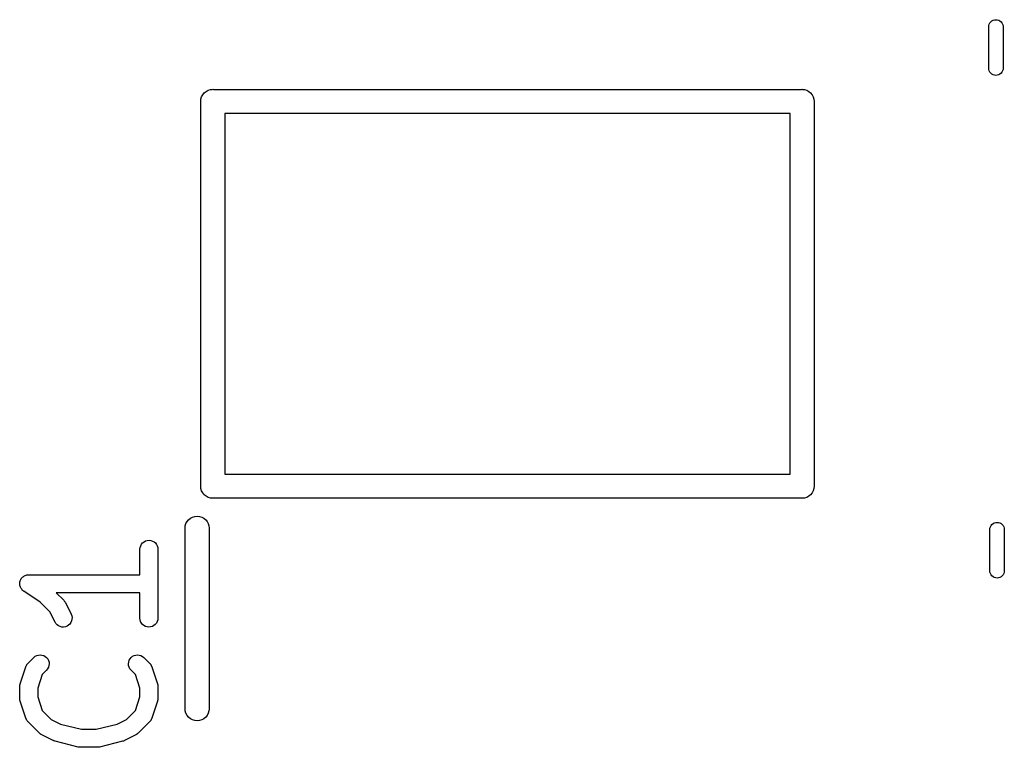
# Model space of a CAD drawing. Extents: x 0.02 to 3.89, y 0.07 to 3.88.
# Tile 122 of 172: x 3.17 to 3.49, y 1.81 to 2.05. Entities that reach past the tile are written whole.
import ezdxf

# ---------------------------------------------------------------- set-up
doc = ezdxf.new("R2010")
doc.units = 0
doc.header["$MEASUREMENT"] = 0
doc.layers.add('BLACK', color=7, linetype='CONTINUOUS')

msp = doc.modelspace()

# ---------------------------------------------------------------- linework, layer by layer
at = {"layer": 'BLACK', "linetype": 'CONTINUOUS'}
for p, q in [((3.48275, 2.04681), (3.48289, 2.04726)), ((3.48289, 2.04726), (3.48311, 2.04767)), ((3.48311, 2.04767), (3.4834, 2.04803)), ((3.4834, 2.04803), (3.48376, 2.04832)), ((3.48376, 2.04832), (3.48417, 2.04854)), ((3.48417, 2.04854), (3.48462, 2.04868)), ((3.48462, 2.04868), (3.48508, 2.04872)), ((3.48508, 2.04872), (3.48554, 2.04868)), ((3.48554, 2.04868), (3.48599, 2.04854)), ((3.48599, 2.04854), (3.4864, 2.04832)), ((3.4864, 2.04832), (3.48676, 2.04803)), ((3.48676, 2.04803), (3.48705, 2.04767)), ((3.48705, 2.04767), (3.48727, 2.04726)), ((3.48727, 2.04726), (3.48741, 2.04681)), ((3.48272, 2.04647), (3.48275, 2.04681)), ((3.48272, 2.03275), (3.48272, 2.04647)), ((3.48741, 2.04681), (3.48744, 2.04647)), ((3.48744, 2.04647), (3.48744, 2.03275)), ((3.48275, 2.0324), (3.48272, 2.03275)), ((3.48289, 2.03196), (3.48275, 2.0324)), ((3.48311, 2.03154), (3.48289, 2.03196)), ((3.4834, 2.03119), (3.48311, 2.03154)), ((3.48376, 2.03089), (3.4834, 2.03119)), ((3.48417, 2.03067), (3.48376, 2.03089)), ((3.4864, 2.03089), (3.48599, 2.03067)), ((3.48676, 2.03119), (3.4864, 2.03089)), ((3.48705, 2.03154), (3.48676, 2.03119)), ((3.48727, 2.03196), (3.48705, 2.03154)), ((3.48741, 2.0324), (3.48727, 2.03196)), ((3.48744, 2.03275), (3.48741, 2.0324)), ((3.48462, 2.03054), (3.48417, 2.03067)), ((3.48508, 2.03049), (3.48462, 2.03054)), ((3.48554, 2.03054), (3.48508, 2.03049)), ((3.48599, 2.03067), (3.48554, 2.03054)), ((3.22541, 2.02417), (3.2259, 2.02477)), ((3.2259, 2.02477), (3.2265, 2.02526)), ((3.2265, 2.02526), (3.22719, 2.02562)), ((3.22719, 2.02562), (3.22793, 2.02585)), ((3.22793, 2.02585), (3.22851, 2.02591)), ((3.22851, 2.02591), (3.2287, 2.02592)), ((3.2287, 2.02592), (3.22889, 2.02591)), ((3.22889, 2.02591), (3.42142, 2.02591)), ((3.42142, 2.02591), (3.42161, 2.02592)), ((3.42161, 2.02592), (3.42181, 2.02591)), ((3.42181, 2.02591), (3.42239, 2.02585)), ((3.42239, 2.02585), (3.42313, 2.02562)), ((3.42313, 2.02562), (3.42381, 2.02526)), ((3.42381, 2.02526), (3.42441, 2.02477)), ((3.42441, 2.02477), (3.4249, 2.02417)), ((3.22474, 2.02197), (3.22482, 2.02274)), ((3.22476, 2.02178), (3.22474, 2.02197)), ((3.22476, 1.89618), (3.22476, 2.02178)), ((3.22482, 2.02274), (3.22505, 2.02348)), ((3.22505, 2.02348), (3.22541, 2.02417)), ((3.4249, 2.02417), (3.42527, 2.02348)), ((3.42527, 2.02348), (3.42549, 2.02274)), ((3.42549, 2.02274), (3.42557, 2.02197)), ((3.42557, 2.02197), (3.42555, 2.02178)), ((3.42555, 2.02178), (3.42555, 1.89618)), ((3.23264, 2.01803), (3.23264, 1.89992)), ((3.41768, 2.01803), (3.23264, 2.01803)), ((3.41768, 1.89992), (3.41768, 2.01803)), ((3.23264, 1.89992), (3.41768, 1.89992)), ((3.22474, 1.89598), (3.22476, 1.89618)), ((3.22482, 1.89521), (3.22474, 1.89598)), ((3.42557, 1.89598), (3.42549, 1.89521)), ((3.42555, 1.89618), (3.42557, 1.89598)), ((3.22505, 1.89447), (3.22482, 1.89521)), ((3.22541, 1.89379), (3.22505, 1.89447)), ((3.22578, 1.89334), (3.22541, 1.89379)), ((3.2259, 1.89319), (3.22578, 1.89334)), ((3.2265, 1.89269), (3.2259, 1.89319)), ((3.22719, 1.89233), (3.2265, 1.89269)), ((3.22793, 1.8921), (3.22719, 1.89233)), ((3.42313, 1.89233), (3.42239, 1.8921)), ((3.42381, 1.89269), (3.42313, 1.89233)), ((3.42441, 1.89319), (3.42381, 1.89269)), ((3.4249, 1.89379), (3.42441, 1.89319)), ((3.42527, 1.89447), (3.4249, 1.89379)), ((3.42549, 1.89521), (3.42527, 1.89447)), ((3.2287, 1.89203), (3.22793, 1.8921)), ((3.22889, 1.89205), (3.2287, 1.89203)), ((3.42142, 1.89205), (3.22889, 1.89205)), ((3.42161, 1.89203), (3.42142, 1.89205)), ((3.42181, 1.89205), (3.42161, 1.89203)), ((3.42239, 1.8921), (3.42181, 1.89205)), ((3.22138, 1.88549), (3.22207, 1.88586)), ((3.22207, 1.88586), (3.22281, 1.88608)), ((3.22281, 1.88608), (3.22358, 1.88616)), ((3.22358, 1.88616), (3.22435, 1.88608)), ((3.22435, 1.88608), (3.2251, 1.88586)), ((3.2251, 1.88586), (3.22578, 1.88549)), ((3.21965, 1.8824), (3.2197, 1.88298)), ((3.2197, 1.88298), (3.21993, 1.88372)), ((3.21993, 1.88372), (3.22029, 1.8844)), ((3.22029, 1.8844), (3.22079, 1.885)), ((3.22079, 1.885), (3.22138, 1.88549)), ((3.22578, 1.88549), (3.22638, 1.885)), ((3.22638, 1.885), (3.22687, 1.8844)), ((3.22687, 1.8844), (3.22724, 1.88372)), ((3.22724, 1.88372), (3.22746, 1.88298)), ((3.22746, 1.88298), (3.22752, 1.8824)), ((3.48314, 1.88221), (3.48328, 1.88265)), ((3.48328, 1.88265), (3.4835, 1.88306)), ((3.4835, 1.88306), (3.48379, 1.88342)), ((3.48379, 1.88342), (3.48415, 1.88372)), ((3.48415, 1.88372), (3.48456, 1.88394)), ((3.48456, 1.88394), (3.48501, 1.88407)), ((3.48501, 1.88407), (3.48547, 1.88412)), ((3.48547, 1.88412), (3.48594, 1.88407)), ((3.48594, 1.88407), (3.48638, 1.88394)), ((3.48638, 1.88394), (3.48679, 1.88372)), ((3.48679, 1.88372), (3.48715, 1.88342)), ((3.48715, 1.88342), (3.48745, 1.88306)), ((3.48745, 1.88306), (3.48767, 1.88265)), ((3.48767, 1.88265), (3.4878, 1.88221)), ((3.21965, 1.82296), (3.21965, 1.8824)), ((3.22752, 1.8824), (3.22752, 1.82296)), ((3.48311, 1.88186), (3.48314, 1.88221)), ((3.48311, 1.86814), (3.48311, 1.88186)), ((3.4878, 1.88221), (3.48783, 1.88186)), ((3.48783, 1.88186), (3.48783, 1.86814)), ((3.20492, 1.87592), (3.2051, 1.87647)), ((3.2051, 1.87647), (3.20537, 1.87698)), ((3.20537, 1.87698), (3.20574, 1.87742)), ((3.20574, 1.87742), (3.20619, 1.87778)), ((3.20619, 1.87778), (3.2067, 1.87805)), ((3.2067, 1.87805), (3.20726, 1.87821)), ((3.20726, 1.87821), (3.20783, 1.87826)), ((3.20783, 1.87826), (3.2084, 1.8782)), ((3.2084, 1.8782), (3.20895, 1.87803)), ((3.20895, 1.87803), (3.20946, 1.87776)), ((3.20946, 1.87776), (3.20991, 1.87739)), ((3.20991, 1.87739), (3.21027, 1.87694)), ((3.21027, 1.87694), (3.21054, 1.87643)), ((3.21054, 1.87643), (3.21071, 1.87588)), ((3.20486, 1.87535), (3.20492, 1.87592)), ((3.20486, 1.87531), (3.20486, 1.87535)), ((3.20486, 1.86701), (3.20486, 1.87531)), ((3.21071, 1.87588), (3.21076, 1.87531)), ((3.21076, 1.87531), (3.21076, 1.85281)), ((3.16659, 1.86634), (3.16681, 1.86652)), ((3.16681, 1.86652), (3.16707, 1.86666)), ((3.16681, 1.86652), (3.16681, 1.86652)), ((3.16681, 1.86652), (3.16681, 1.86652)), ((3.16707, 1.86666), (3.16731, 1.86679)), ((3.16731, 1.86679), (3.16732, 1.86679)), ((3.16732, 1.86679), (3.16759, 1.86687)), ((3.16732, 1.86679), (3.16732, 1.86679)), ((3.16759, 1.86687), (3.16787, 1.86696)), ((3.16787, 1.86696), (3.16816, 1.86698)), ((3.16787, 1.86696), (3.16787, 1.86696)), ((3.16787, 1.86696), (3.16787, 1.86696)), ((3.16816, 1.86698), (3.16844, 1.86701)), ((3.16844, 1.86701), (3.20486, 1.86701)), ((3.48314, 1.86779), (3.48311, 1.86814)), ((3.48328, 1.86735), (3.48314, 1.86779)), ((3.4835, 1.86694), (3.48328, 1.86735)), ((3.48379, 1.86658), (3.4835, 1.86694)), ((3.48415, 1.86628), (3.48379, 1.86658)), ((3.48715, 1.86658), (3.48679, 1.86628)), ((3.48745, 1.86694), (3.48715, 1.86658)), ((3.48767, 1.86735), (3.48745, 1.86694)), ((3.4878, 1.86779), (3.48767, 1.86735)), ((3.48783, 1.86814), (3.4878, 1.86779)), ((3.16549, 1.86408), (3.16552, 1.86437)), ((3.16551, 1.86378), (3.16549, 1.86408)), ((3.16549, 1.86408), (3.16549, 1.86408)), ((3.16549, 1.86408), (3.16549, 1.86408)), ((3.16554, 1.86351), (3.16551, 1.86378)), ((3.16552, 1.86437), (3.16555, 1.86465)), ((3.16562, 1.86323), (3.16554, 1.86351)), ((3.16554, 1.86351), (3.16554, 1.86351)), ((3.16554, 1.86351), (3.16554, 1.86351)), ((3.16555, 1.86466), (3.16564, 1.86495)), ((3.16555, 1.86465), (3.16555, 1.86466)), ((3.16555, 1.86465), (3.16555, 1.86465)), ((3.1657, 1.86296), (3.16562, 1.86323)), ((3.16564, 1.86495), (3.16572, 1.8652)), ((3.16572, 1.86521), (3.16586, 1.86546)), ((3.16572, 1.8652), (3.16572, 1.86521)), ((3.16572, 1.86521), (3.16572, 1.86521)), ((3.16586, 1.86546), (3.16599, 1.86571)), ((3.16599, 1.86571), (3.16618, 1.86593)), ((3.16599, 1.86571), (3.16599, 1.86571)), ((3.16599, 1.86571), (3.16599, 1.86571)), ((3.16618, 1.86593), (3.16636, 1.86615)), ((3.16636, 1.86616), (3.16659, 1.86634)), ((3.16636, 1.86615), (3.16636, 1.86616)), ((3.16636, 1.86616), (3.16636, 1.86616)), ((3.48456, 1.86606), (3.48415, 1.86628)), ((3.48501, 1.86593), (3.48456, 1.86606)), ((3.48547, 1.86588), (3.48501, 1.86593)), ((3.48594, 1.86593), (3.48547, 1.86588)), ((3.48638, 1.86606), (3.48594, 1.86593)), ((3.48679, 1.86628), (3.48638, 1.86606)), ((3.1657, 1.86295), (3.1657, 1.86296)), ((3.16583, 1.86272), (3.1657, 1.86295)), ((3.1657, 1.86295), (3.1657, 1.86295)), ((3.16597, 1.86245), (3.16583, 1.86272)), ((3.16597, 1.86244), (3.16597, 1.86245)), ((3.16615, 1.86222), (3.16597, 1.86244)), ((3.16597, 1.86244), (3.16597, 1.86244)), ((3.16633, 1.862), (3.16615, 1.86222)), ((3.16633, 1.86199), (3.16633, 1.862)), ((3.16655, 1.86181), (3.16633, 1.86199)), ((3.16633, 1.86199), (3.16633, 1.86199)), ((3.16677, 1.86163), (3.16655, 1.86181)), ((3.16677, 1.86162), (3.16677, 1.86163)), ((3.1668, 1.8616), (3.16677, 1.86162)), ((3.16677, 1.86162), (3.16677, 1.86162)), ((3.16677, 1.86162), (3.16677, 1.86162)), ((3.17218, 1.85801), (3.1668, 1.8616)), ((3.20486, 1.86111), (3.17744, 1.86111)), ((3.17744, 1.86111), (3.1799, 1.85865)), ((3.20486, 1.85281), (3.20486, 1.86111)), ((3.17539, 1.85481), (3.17218, 1.85801)), ((3.1799, 1.85865), (3.17993, 1.85862)), ((3.17993, 1.85862), (3.18003, 1.85849)), ((3.18003, 1.85849), (3.18015, 1.85837)), ((3.18015, 1.85837), (3.18021, 1.85826)), ((3.18021, 1.85826), (3.18029, 1.85817)), ((3.18029, 1.85817), (3.18037, 1.85802)), ((3.18037, 1.85802), (3.18046, 1.85788)), ((3.18046, 1.85788), (3.18233, 1.85413)), ((3.17705, 1.85149), (3.17539, 1.85481)), ((3.18233, 1.85413), (3.18235, 1.85409)), ((3.18235, 1.85409), (3.18255, 1.85355)), ((3.18255, 1.85355), (3.18264, 1.85298)), ((3.17735, 1.851), (3.17705, 1.85149)), ((3.17775, 1.85058), (3.17735, 1.851)), ((3.17822, 1.85025), (3.17775, 1.85058)), ((3.17875, 1.85001), (3.17822, 1.85025)), ((3.18148, 1.85046), (3.18099, 1.85016)), ((3.1819, 1.85086), (3.18148, 1.85046)), ((3.18224, 1.85132), (3.1819, 1.85086)), ((3.18248, 1.85185), (3.18224, 1.85132)), ((3.18261, 1.85241), (3.18248, 1.85185)), ((3.18264, 1.85298), (3.18261, 1.85241)), ((3.20491, 1.85224), (3.20486, 1.85281)), ((3.20508, 1.85169), (3.20491, 1.85224)), ((3.20535, 1.85118), (3.20508, 1.85169)), ((3.20572, 1.85073), (3.20535, 1.85118)), ((3.20616, 1.85036), (3.20572, 1.85073)), ((3.20667, 1.85009), (3.20616, 1.85036)), ((3.20943, 1.85034), (3.20892, 1.85007)), ((3.20988, 1.8507), (3.20943, 1.85034)), ((3.21025, 1.85114), (3.20988, 1.8507)), ((3.21052, 1.85165), (3.21025, 1.85114)), ((3.2107, 1.8522), (3.21052, 1.85165)), ((3.21076, 1.85277), (3.2107, 1.8522)), ((3.21076, 1.85281), (3.21076, 1.85277)), ((3.17931, 1.84988), (3.17875, 1.85001)), ((3.17988, 1.84986), (3.17931, 1.84988)), ((3.18045, 1.84996), (3.17988, 1.84986)), ((3.18099, 1.85016), (3.18045, 1.84996)), ((3.20722, 1.84992), (3.20667, 1.85009)), ((3.20779, 1.84986), (3.20722, 1.84992)), ((3.20836, 1.84991), (3.20779, 1.84986)), ((3.20892, 1.85007), (3.20836, 1.84991)), ((3.17109, 1.84055), (3.17165, 1.84071)), ((3.17165, 1.84071), (3.17222, 1.84076)), ((3.17222, 1.84076), (3.17279, 1.8407)), ((3.17279, 1.8407), (3.17334, 1.84053)), ((3.20295, 1.84055), (3.2035, 1.84071)), ((3.2035, 1.84071), (3.20407, 1.84076)), ((3.20407, 1.84076), (3.20464, 1.84071)), ((3.20464, 1.84071), (3.2052, 1.84054)), ((3.16768, 1.83725), (3.16777, 1.83743)), ((3.16777, 1.83743), (3.16782, 1.8375)), ((3.16782, 1.8375), (3.16786, 1.83758)), ((3.16786, 1.83758), (3.16799, 1.83774)), ((3.16799, 1.83774), (3.16811, 1.8379)), ((3.16811, 1.8379), (3.16817, 1.83796)), ((3.16817, 1.83796), (3.16823, 1.83803)), ((3.16823, 1.83803), (3.1701, 1.8399)), ((3.1701, 1.8399), (3.17013, 1.83993)), ((3.17013, 1.83993), (3.17058, 1.84029)), ((3.17058, 1.84029), (3.17109, 1.84055)), ((3.17334, 1.84053), (3.17385, 1.84025)), ((3.17385, 1.84025), (3.17429, 1.83989)), ((3.17429, 1.83989), (3.17465, 1.83944)), ((3.17465, 1.83944), (3.17492, 1.83893)), ((3.17492, 1.83893), (3.17509, 1.83838)), ((3.17514, 1.8378), (3.17508, 1.83723)), ((3.17509, 1.83838), (3.17514, 1.8378)), ((3.20111, 1.83784), (3.20117, 1.83842)), ((3.20116, 1.83727), (3.20111, 1.83784)), ((3.20117, 1.83842), (3.20134, 1.83897)), ((3.20134, 1.83897), (3.20162, 1.83947)), ((3.20162, 1.83947), (3.20199, 1.83991)), ((3.20199, 1.83991), (3.20244, 1.84028)), ((3.20244, 1.84028), (3.20295, 1.84055)), ((3.2052, 1.84054), (3.2057, 1.84027)), ((3.2057, 1.84027), (3.20615, 1.8399)), ((3.20615, 1.8399), (3.20802, 1.83803)), ((3.20802, 1.83803), (3.20805, 1.838)), ((3.20805, 1.838), (3.20811, 1.83793)), ((3.20811, 1.83793), (3.20817, 1.83787)), ((3.20817, 1.83787), (3.20829, 1.8377)), ((3.20829, 1.8377), (3.20841, 1.83755)), ((3.20841, 1.83755), (3.20845, 1.83747)), ((3.20845, 1.83747), (3.2085, 1.8374)), ((3.2085, 1.8374), (3.20858, 1.83721)), ((3.16564, 1.83125), (3.16751, 1.83687)), ((3.16751, 1.83687), (3.16753, 1.83691)), ((3.16753, 1.83691), (3.16756, 1.83699)), ((3.16756, 1.83699), (3.16759, 1.83707)), ((3.16759, 1.83707), (3.16768, 1.83725)), ((3.1729, 1.83434), (3.17139, 1.82983)), ((3.17428, 1.83572), (3.1729, 1.83434)), ((3.17464, 1.83617), (3.17428, 1.83572)), ((3.17492, 1.83668), (3.17464, 1.83617)), ((3.17508, 1.83723), (3.17492, 1.83668)), ((3.20132, 1.83672), (3.20116, 1.83727)), ((3.20158, 1.8362), (3.20132, 1.83672)), ((3.20194, 1.83575), (3.20158, 1.8362)), ((3.20197, 1.83572), (3.20194, 1.83575)), ((3.20335, 1.83434), (3.20197, 1.83572)), ((3.20486, 1.82983), (3.20335, 1.83434)), ((3.20858, 1.83721), (3.20868, 1.83703)), ((3.20868, 1.83703), (3.2087, 1.83695)), ((3.2087, 1.83695), (3.20874, 1.83687)), ((3.20874, 1.83687), (3.21061, 1.83125)), ((3.16554, 1.8308), (3.16555, 1.83093)), ((3.16555, 1.83093), (3.1656, 1.83109)), ((3.1656, 1.83109), (3.16564, 1.83125)), ((3.21061, 1.83125), (3.21062, 1.83121)), ((3.21062, 1.83121), (3.21066, 1.83105)), ((3.21066, 1.83105), (3.21071, 1.83089)), ((3.16549, 1.83035), (3.16551, 1.83052)), ((3.16549, 1.83031), (3.16549, 1.83035)), ((3.16549, 1.82656), (3.16549, 1.83031)), ((3.16551, 1.83068), (3.16554, 1.8308)), ((3.16551, 1.83052), (3.16551, 1.83068)), ((3.17139, 1.82983), (3.17139, 1.82704)), ((3.20486, 1.82704), (3.20486, 1.82983)), ((3.21071, 1.83089), (3.21072, 1.83076)), ((3.21072, 1.83076), (3.21074, 1.83064)), ((3.21074, 1.83064), (3.21075, 1.83048)), ((3.21075, 1.83048), (3.21076, 1.83031)), ((3.21076, 1.83031), (3.21076, 1.82656)), ((3.1655, 1.8264), (3.16549, 1.82656)), ((3.16551, 1.82623), (3.1655, 1.8264)), ((3.16553, 1.82611), (3.16551, 1.82623)), ((3.16554, 1.82599), (3.16553, 1.82611)), ((3.16559, 1.82583), (3.16554, 1.82599)), ((3.16563, 1.82567), (3.16559, 1.82583)), ((3.16564, 1.82563), (3.16563, 1.82567)), ((3.16751, 1.82001), (3.16564, 1.82563)), ((3.17139, 1.82704), (3.1729, 1.82253)), ((3.20335, 1.82253), (3.20486, 1.82704)), ((3.21061, 1.82563), (3.20874, 1.82001)), ((3.21065, 1.82579), (3.21061, 1.82563)), ((3.2107, 1.82595), (3.21065, 1.82579)), ((3.21071, 1.82607), (3.2107, 1.82595)), ((3.21074, 1.82619), (3.21071, 1.82607)), ((3.21076, 1.82652), (3.21074, 1.82636)), ((3.21074, 1.82636), (3.21074, 1.82619)), ((3.21076, 1.82656), (3.21076, 1.82652)), ((3.1729, 1.82253), (3.17581, 1.81962)), ((3.20044, 1.81962), (3.20335, 1.82253)), ((3.2197, 1.82238), (3.21965, 1.82296)), ((3.21993, 1.82164), (3.2197, 1.82238)), ((3.22029, 1.82095), (3.21993, 1.82164)), ((3.22724, 1.82164), (3.22687, 1.82095)), ((3.22746, 1.82238), (3.22724, 1.82164)), ((3.22752, 1.82296), (3.22746, 1.82238)), ((3.16755, 1.81993), (3.16751, 1.82001)), ((3.16757, 1.81984), (3.16755, 1.81993)), ((3.16767, 1.81966), (3.16757, 1.81984)), ((3.16775, 1.81948), (3.16767, 1.81966)), ((3.1678, 1.81941), (3.16775, 1.81948)), ((3.16784, 1.81933), (3.1678, 1.81941)), ((3.16796, 1.81917), (3.16784, 1.81933)), ((3.16808, 1.81901), (3.16796, 1.81917)), ((3.16814, 1.81895), (3.16808, 1.81901)), ((3.1682, 1.81888), (3.16814, 1.81895)), ((3.16823, 1.81885), (3.1682, 1.81888)), ((3.17198, 1.8151), (3.16823, 1.81885)), ((3.17581, 1.81962), (3.17884, 1.8181)), ((3.17884, 1.8181), (3.18568, 1.81639)), ((3.19057, 1.81639), (3.19741, 1.8181)), ((3.19741, 1.8181), (3.20044, 1.81962)), ((3.20802, 1.81885), (3.20427, 1.8151)), ((3.20808, 1.81892), (3.20802, 1.81885)), ((3.20814, 1.81898), (3.20808, 1.81892)), ((3.20826, 1.81914), (3.20814, 1.81898)), ((3.20839, 1.8193), (3.20826, 1.81914)), ((3.20843, 1.81937), (3.20839, 1.8193)), ((3.20848, 1.81944), (3.20843, 1.81937)), ((3.20857, 1.81963), (3.20848, 1.81944)), ((3.20866, 1.8198), (3.20857, 1.81963)), ((3.20869, 1.81989), (3.20866, 1.8198)), ((3.20872, 1.81997), (3.20869, 1.81989)), ((3.20874, 1.82001), (3.20872, 1.81997)), ((3.22079, 1.82035), (3.22029, 1.82095)), ((3.22138, 1.81986), (3.22079, 1.82035)), ((3.22207, 1.81949), (3.22138, 1.81986)), ((3.22281, 1.81927), (3.22207, 1.81949)), ((3.22358, 1.81919), (3.22281, 1.81927)), ((3.22435, 1.81927), (3.22358, 1.81919)), ((3.2251, 1.81949), (3.22435, 1.81927)), ((3.22578, 1.81986), (3.2251, 1.81949)), ((3.22638, 1.82035), (3.22578, 1.81986)), ((3.22687, 1.82095), (3.22638, 1.82035)), ((3.1721, 1.815), (3.17198, 1.8151)), ((3.17222, 1.81488), (3.1721, 1.815)), ((3.17233, 1.81481), (3.17222, 1.81488)), ((3.17242, 1.81474), (3.17233, 1.81481)), ((3.18568, 1.81639), (3.19057, 1.81639)), ((3.20389, 1.81479), (3.20379, 1.81471)), ((3.20399, 1.81486), (3.20389, 1.81479)), ((3.20411, 1.81497), (3.20399, 1.81486)), ((3.20424, 1.81507), (3.20411, 1.81497)), ((3.20427, 1.8151), (3.20424, 1.81507)), ((3.17257, 1.81466), (3.17242, 1.81474)), ((3.17271, 1.81457), (3.17257, 1.81466)), ((3.17274, 1.81455), (3.17271, 1.81457)), ((3.17649, 1.81267), (3.17274, 1.81455)), ((3.17651, 1.81267), (3.17649, 1.81267)), ((3.17652, 1.81266), (3.17651, 1.81267)), ((3.17677, 1.81257), (3.17652, 1.81266)), ((3.17703, 1.81247), (3.17677, 1.81257)), ((3.17705, 1.81247), (3.17703, 1.81247)), ((3.17706, 1.81246), (3.17705, 1.81247)), ((3.1771, 1.81245), (3.17706, 1.81246)), ((3.1846, 1.81058), (3.1771, 1.81245)), ((3.19915, 1.81245), (3.19165, 1.81058)), ((3.19917, 1.81245), (3.19915, 1.81245)), ((3.19918, 1.81246), (3.19917, 1.81245)), ((3.19944, 1.81255), (3.19918, 1.81246)), ((3.1997, 1.81264), (3.19944, 1.81255)), ((3.19971, 1.81265), (3.1997, 1.81264)), ((3.19972, 1.81266), (3.19971, 1.81265)), ((3.19976, 1.81267), (3.19972, 1.81266)), ((3.20351, 1.81455), (3.19976, 1.81267)), ((3.20365, 1.81464), (3.20351, 1.81455)), ((3.20379, 1.81471), (3.20365, 1.81464)), ((3.18465, 1.81057), (3.1846, 1.81058)), ((3.1847, 1.81055), (3.18465, 1.81057)), ((3.18493, 1.81053), (3.1847, 1.81055)), ((3.18517, 1.81049), (3.18493, 1.81053)), ((3.18522, 1.81049), (3.18517, 1.81049)), ((3.18527, 1.81049), (3.18522, 1.81049)), ((3.18531, 1.81049), (3.18527, 1.81049)), ((3.19094, 1.81049), (3.18531, 1.81049)), ((3.19099, 1.81049), (3.19094, 1.81049)), ((3.19104, 1.81049), (3.19099, 1.81049)), ((3.19128, 1.81052), (3.19104, 1.81049)), ((3.19151, 1.81054), (3.19128, 1.81052)), ((3.19156, 1.81056), (3.19151, 1.81054)), ((3.19161, 1.81057), (3.19156, 1.81056)), ((3.19165, 1.81058), (3.19161, 1.81057))]:
    msp.add_line(p, q, dxfattribs=at)

doc.saveas('drawing.dxf')
